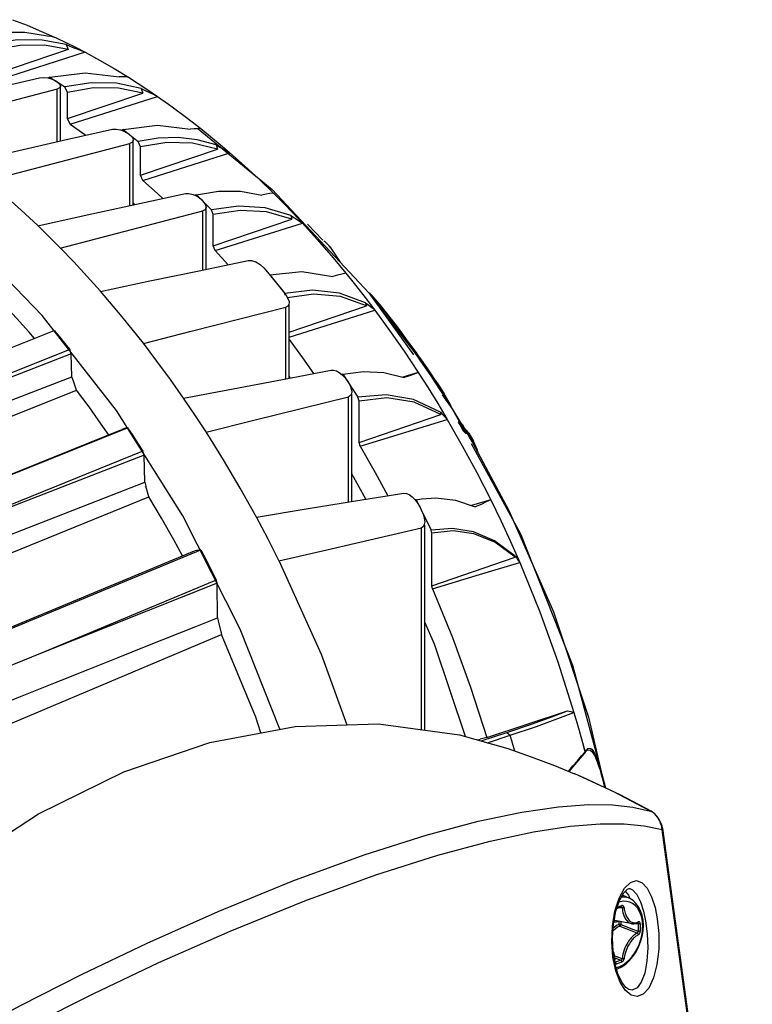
# Model space of a CAD drawing. Extents: x 0 to 420, y 0 to 297.
# Tile 47 of 65: x 375 to 385, y 155 to 169. Entities that reach past the tile are written whole.
import ezdxf

# ---------------------------------------------------------------- set-up
doc = ezdxf.new("R2010")
doc.units = 0
doc.header["$LTSCALE"] = 23.1
doc.layers.get('0').update_dxf_attribs({"linetype": 'CONTINUOUS'})

msp = doc.modelspace()

# ---------------------------------------------------------------- linework, layer by layer
at = {"color": 7, "linetype": 'CONTINUOUS'}
for p, q in [((374.771, 168.9), (374.972, 168.822)), ((374.972, 168.822), (375.172, 168.738)), ((375.172, 168.738), (375.373, 168.647)), ((375.541, 168.486), (374.524, 168.143)), ((375.775, 168.448), (374.567, 168.063)), ((375.514, 168.554), (375.541, 168.486)), ((376.177, 168.223), (376.377, 168.101)), ((375.146, 168.095), (375.197, 168.1)), ((375.197, 168.1), (375.258, 168.094)), ((375.258, 168.094), (375.319, 168.077)), ((375.288, 168.102), (375.271, 168.09)), ((375.288, 168.102), (375.357, 168.058)), ((375.319, 168.077), (375.37, 168.051)), ((375.357, 168.058), (375.427, 168.013)), ((375.37, 168.051), (375.386, 168.041)), ((375.388, 167.939), (373.413, 167.421)), ((375.388, 167.207), (375.388, 167.939)), ((375.427, 168.013), (375.496, 167.968)), ((375.433, 167.218), (375.433, 167.98)), ((375.534, 167.891), (375.496, 167.968)), ((375.534, 167.529), (375.534, 167.891)), ((376.552, 167.945), (376.575, 167.882)), ((375.534, 167.529), (376.575, 167.882)), ((375.571, 167.452), (376.779, 167.837)), ((376.779, 167.837), (376.934, 167.727)), ((375.571, 167.452), (375.534, 167.529)), ((377.181, 167.545), (377.381, 167.39)), ((376.266, 167.374), (376.328, 167.351)), ((376.303, 167.378), (376.285, 167.367)), ((376.303, 167.378), (376.373, 167.322)), ((376.328, 167.351), (376.38, 167.318)), ((376.373, 167.322), (376.442, 167.266)), ((376.38, 167.318), (376.396, 167.305)), ((376.442, 167.266), (376.511, 167.209)), ((376.443, 166.332), (376.443, 167.231)), ((376.543, 167.136), (376.511, 167.209)), ((374.423, 166.667), (376.398, 167.184)), ((376.398, 166.323), (376.398, 167.184)), ((376.543, 166.744), (376.543, 167.136)), ((376.543, 166.744), (377.609, 167.106)), ((377.59, 167.163), (377.609, 167.106)), ((376.575, 166.672), (377.783, 167.055)), ((376.575, 166.672), (376.543, 166.744)), ((377.274, 166.477), (377.336, 166.447)), ((377.319, 166.474), (377.3, 166.465)), ((377.319, 166.474), (377.389, 166.404)), ((377.336, 166.447), (377.39, 166.405)), ((377.389, 166.404), (377.457, 166.335)), ((377.39, 166.405), (377.405, 166.389)), ((378.385, 166.496), (378.52, 166.36)), ((375.432, 165.734), (377.407, 166.248)), ((376.467, 166.338), (376.443, 166.36)), ((377.407, 165.431), (377.407, 166.248)), ((377.452, 165.44), (377.452, 166.3)), ((377.457, 166.335), (377.526, 166.265)), ((377.553, 166.197), (377.526, 166.265)), ((378.52, 166.36), (378.654, 166.221)), ((377.553, 165.765), (377.553, 166.197)), ((377.553, 165.765), (378.642, 166.136)), ((378.627, 166.187), (378.642, 166.136)), ((378.654, 166.221), (378.787, 166.08)), ((377.579, 165.699), (378.787, 166.08)), ((375.182, 164.797), (374.064, 165.95)), ((377.579, 165.699), (377.553, 165.765)), ((379.092, 165.825), (379.086, 165.826)), ((379.098, 165.824), (379.092, 165.825)), ((379.104, 165.822), (379.098, 165.824)), ((379.135, 165.786), (379.098, 165.824)), ((379.172, 165.747), (379.135, 165.786)), ((379.17, 165.742), (379.172, 165.747)), ((379.176, 165.732), (379.17, 165.742)), ((379.175, 165.748), (379.172, 165.747)), ((379.313, 165.538), (379.175, 165.748)), ((377.579, 165.699), (377.756, 165.504)), ((379.389, 165.388), (379.525, 165.219)), ((379.525, 165.219), (379.659, 165.047)), ((378.926, 165.15), (378.542, 165.104)), ((378.549, 165.083), (378.542, 165.104)), ((378.943, 165.096), (378.583, 165.045)), ((379.659, 165.047), (379.791, 164.873)), ((379.707, 165.115), (380.344, 164.281)), ((379.724, 165.1), (379.712, 165.108)), ((379.724, 165.1), (379.719, 165.098)), ((379.733, 165.097), (379.72, 165.107)), ((379.724, 165.1), (379.733, 165.097)), ((379.754, 165.071), (379.724, 165.1)), ((379.799, 165.02), (379.754, 165.071)), ((379.859, 164.948), (379.799, 165.02)), ((378.559, 163.924), (378.559, 164.915)), ((378.603, 163.932), (378.603, 164.953)), ((378.603, 164.568), (379.674, 164.934)), ((379.664, 164.976), (379.674, 164.934)), ((379.932, 164.858), (379.859, 164.948)), ((379.936, 164.858), (379.864, 164.946)), ((376.21, 163.48), (375.182, 164.797)), ((378.603, 164.501), (379.791, 164.873)), ((379.932, 164.858), (379.915, 164.852)), ((379.932, 164.858), (379.936, 164.858)), ((368.286, 161.782), (375.348, 164.59)), ((380.234, 164.449), (380.221, 164.444)), ((380.261, 164.42), (380.234, 164.449)), ((380.302, 164.368), (380.261, 164.42)), ((380.359, 164.29), (380.302, 164.368)), ((380.362, 164.29), (380.306, 164.368)), ((375.563, 164.328), (370.715, 162.396)), ((375.585, 164.266), (370.715, 162.396)), ((375.585, 164.266), (375.563, 164.328)), ((375.592, 163.948), (375.585, 164.266)), ((380.344, 164.281), (380.417, 164.179)), ((380.433, 164.185), (380.359, 164.29)), ((380.388, 164.255), (380.362, 164.29)), ((380.438, 164.184), (380.388, 164.255)), ((380.433, 164.185), (380.417, 164.179)), ((380.433, 164.185), (380.438, 164.184)), ((375.614, 163.888), (375.592, 163.948)), ((378.619, 163.935), (378.603, 163.958)), ((379.299, 164.008), (379.34, 163.977)), ((379.349, 163.986), (379.333, 163.982)), ((379.34, 163.977), (379.377, 163.939)), ((379.349, 163.986), (379.419, 163.88)), ((379.377, 163.939), (379.409, 163.896)), ((380.393, 164.01), (380.179, 163.943)), ((380.393, 164.01), (380.53, 163.796)), ((380.668, 163.844), (380.586, 163.967)), ((380.586, 163.962), (380.634, 163.89)), ((375.657, 163.762), (375.614, 163.888)), ((379.409, 163.896), (379.425, 163.872)), ((379.419, 163.88), (379.488, 163.772)), ((380.53, 163.796), (380.664, 163.579)), ((380.621, 163.892), (380.612, 163.889)), ((380.612, 163.889), (380.648, 163.835)), ((380.633, 163.889), (380.621, 163.892)), ((380.665, 163.84), (380.633, 163.889)), ((380.639, 163.887), (380.633, 163.889)), ((380.648, 163.835), (380.682, 163.781)), ((380.654, 163.866), (380.668, 163.844)), ((380.696, 163.791), (380.665, 163.84)), ((380.668, 163.844), (380.749, 163.721)), ((380.693, 163.785), (380.696, 163.791)), ((380.699, 163.793), (380.696, 163.791)), ((380.749, 163.721), (380.699, 163.793)), ((372.027, 162.311), (375.657, 163.762)), ((379.427, 162.213), (379.427, 163.672)), ((379.472, 162.22), (379.472, 163.71)), ((379.488, 163.772), (379.557, 163.665)), ((379.573, 163.611), (379.557, 163.665)), ((380.693, 163.785), (380.682, 163.781)), ((380.682, 163.781), (380.739, 163.7)), ((380.833, 163.556), (380.693, 163.785)), ((380.739, 163.7), (380.864, 163.504)), ((380.838, 163.563), (380.749, 163.721)), ((379.573, 163.037), (379.573, 163.611)), ((380.664, 163.579), (380.795, 163.359)), ((380.837, 163.547), (380.833, 163.556)), ((380.856, 163.515), (380.838, 163.563)), ((377.13, 162.023), (376.21, 163.48)), ((379.573, 163.037), (380.706, 163.426)), ((380.7, 163.457), (380.706, 163.426)), ((380.864, 163.504), (380.983, 163.308)), ((379.587, 162.986), (380.795, 163.359)), ((380.956, 163.324), (380.946, 163.321)), ((380.946, 163.321), (380.981, 163.262)), ((380.962, 163.322), (380.956, 163.324)), ((380.968, 163.321), (380.962, 163.322)), ((380.999, 163.267), (380.968, 163.321)), ((380.973, 163.319), (380.968, 163.321)), ((380.973, 163.319), (380.989, 163.302)), ((380.981, 163.262), (381.015, 163.202)), ((380.989, 163.302), (381.005, 163.286)), ((381.03, 163.214), (380.999, 163.267)), ((369.302, 160.391), (376.364, 163.243)), ((376.338, 163.236), (376.285, 163.221)), ((376.364, 163.243), (376.338, 163.236)), ((381.026, 163.206), (381.015, 163.202)), ((381.015, 163.202), (381.034, 163.183)), ((381.026, 163.206), (381.03, 163.214)), ((381.044, 163.188), (381.026, 163.206)), ((381.032, 163.217), (381.03, 163.214)), ((381.048, 163.2), (381.032, 163.217)), ((381.034, 163.183), (381.052, 163.164)), ((381.061, 163.17), (381.044, 163.188)), ((381.064, 163.184), (381.048, 163.2)), ((381.052, 163.211), (381.049, 163.21)), ((381.063, 163.207), (381.052, 163.211)), ((381.055, 163.165), (381.052, 163.164)), ((381.055, 163.165), (381.061, 163.17)), ((381.064, 163.184), (381.061, 163.17)), ((381.062, 163.175), (381.078, 163.149)), ((381.095, 163.154), (381.063, 163.207)), ((381.068, 163.205), (381.063, 163.207)), ((381.098, 163.154), (381.068, 163.205)), ((381.078, 163.149), (381.112, 163.09)), ((381.088, 163.174), (381.093, 163.166)), ((381.093, 163.166), (381.157, 163.057)), ((381.126, 163.101), (381.095, 163.154)), ((381.128, 163.103), (381.098, 163.154)), ((379.587, 162.986), (379.573, 163.037)), ((381.122, 163.093), (381.112, 163.09)), ((381.112, 163.09), (381.145, 163.038)), ((381.122, 163.093), (381.126, 163.101)), ((381.21, 162.923), (381.122, 163.093)), ((381.128, 163.103), (381.126, 163.101)), ((381.157, 163.057), (381.128, 163.103)), ((381.145, 163.038), (381.65, 162.098)), ((381.214, 162.934), (381.157, 163.057)), ((376.578, 162.918), (372.954, 161.45)), ((376.595, 162.864), (372.954, 161.45)), ((376.595, 162.864), (376.578, 162.918)), ((376.602, 162.487), (376.595, 162.864)), ((381.213, 162.912), (381.21, 162.923)), ((381.224, 162.89), (381.214, 162.934)), ((379.668, 162.252), (379.472, 162.603)), ((376.602, 162.487), (376.618, 162.434)), ((376.661, 162.285), (376.618, 162.434)), ((380.365, 162.244), (380.351, 162.242)), ((380.365, 162.244), (380.439, 162.257)), ((380.365, 162.244), (380.435, 162.105)), ((381.397, 162.245), (381.132, 162.164)), ((381.397, 162.245), (381.536, 161.958)), ((377.924, 160.453), (377.13, 162.023)), ((380.419, 162.138), (380.435, 162.107)), ((380.435, 162.105), (380.504, 161.965)), ((381.65, 162.098), (382.266, 160.693)), ((381.65, 162.098), (381.653, 162.092)), ((380.482, 159.052), (380.482, 161.894)), ((380.504, 161.965), (380.572, 161.824)), ((381.536, 161.958), (381.67, 161.667)), ((380.437, 159.058), (380.437, 161.856)), ((380.582, 161.781), (380.572, 161.824)), ((380.582, 161.051), (380.582, 161.781)), ((381.67, 161.667), (381.799, 161.374)), ((370.317, 158.62), (377.379, 161.55)), ((377.351, 161.545), (377.295, 161.537)), ((377.379, 161.55), (377.351, 161.545)), ((380.582, 161.051), (381.738, 161.449)), ((381.735, 161.465), (381.738, 161.449)), ((377.593, 161.132), (375.157, 160.115)), ((377.604, 161.087), (375.157, 160.115)), ((377.604, 161.087), (377.593, 161.132)), ((377.612, 160.609), (377.604, 161.087)), ((380.591, 161.011), (380.582, 161.051)), ((382.266, 160.693), (382.752, 159.229)), ((377.311, 160.489), (377.612, 160.609)), ((377.612, 160.609), (377.622, 160.567)), ((377.622, 160.567), (377.666, 160.377)), ((376.624, 160.215), (377.311, 160.489)), ((378.473, 159.064), (377.924, 160.453)), ((381.342, 158.951), (382.46, 159.32)), ((382.55, 159.297), (382.603, 159.113)), ((382.752, 159.229), (382.979, 158.255)), ((381.263, 158.901), (381.619, 159.02)), ((381.619, 159.02), (381.668, 158.98)), ((382.603, 159.113), (382.654, 158.929)), ((381.212, 158.915), (381.25, 158.928)), ((381.342, 158.951), (381.25, 158.928)), ((381.353, 158.875), (381.668, 158.98)), ((381.73, 158.762), (381.668, 158.98)), ((382.654, 158.929), (382.704, 158.745)), ((382.654, 158.929), (382.703, 158.745)), ((382.655, 158.694), (382.703, 158.745)), ((382.703, 158.731), (382.715, 158.754)), ((382.715, 158.754), (382.733, 158.774)), ((382.733, 158.774), (382.74, 158.778)), ((382.699, 158.726), (382.703, 158.731)), ((382.908, 158.51), (382.924, 158.454)), ((382.563, 158.444), (382.56, 158.445)), ((382.924, 158.454), (382.941, 158.389)), ((383.613, 157.93), (383.622, 157.926)), ((383.647, 157.908), (383.613, 157.93)), ((383.622, 157.926), (383.622, 157.926)), ((383.676, 157.883), (383.647, 157.908)), ((383.702, 157.854), (383.676, 157.883)), ((383.762, 157.731), (383.752, 157.762)), ((383.768, 157.702), (383.762, 157.731)), ((383.772, 157.674), (383.78, 157.687)), ((383.175, 156.724), (383.249, 156.86)), ((383.326, 156.857), (383.326, 156.857)), ((383.118, 156.543), (383.175, 156.724)), ((383.323, 156.716), (383.222, 156.764)), ((383.261, 156.817), (383.305, 156.764)), ((383.305, 156.764), (383.324, 156.716)), ((383.178, 156.593), (383.218, 156.587)), ((383.208, 156.604), (383.205, 156.602)), ((383.205, 156.602), (383.205, 156.602)), ((383.083, 156.333), (383.118, 156.543)), ((383.109, 156.414), (383.116, 156.412)), ((383.356, 156.366), (383.116, 156.412)), ((383.174, 156.401), (383.174, 156.358)), ((383.201, 156.395), (383.201, 156.359)), ((383.412, 156.369), (383.44, 156.365)), ((383.436, 156.378), (383.435, 156.379)), ((383.438, 156.375), (383.436, 156.378)), ((383.131, 155.716), (383.091, 155.903)), ((383.1, 155.952), (383.095, 155.964)), ((383.117, 155.924), (383.139, 155.915)), ((383.117, 155.841), (383.12, 155.88)), ((383.119, 155.894), (383.2, 155.862)), ((383.139, 155.915), (383.218, 155.884)), ((383.116, 155.839), (383.123, 155.835)), ((383.117, 155.835), (383.119, 155.834)), ((383.119, 155.834), (383.123, 155.835)), ((383.31, 155.457), (383.31, 155.457))]:
    msp.add_line(p, q, dxfattribs=at)
at = {"color": 3, "linetype": 'CONTINUOUS'}
for p, q in [((377.345, 167.389), (378.368, 166.548)), ((378.368, 166.548), (379.707, 165.115)), ((379.707, 165.115), (380.326, 164.253)), ((380.722, 163.701), (380.864, 163.504)), ((380.864, 163.504), (380.967, 163.315)), ((381.124, 163.026), (381.808, 161.771)), ((381.808, 161.771), (382.532, 159.95)), ((382.532, 159.95), (382.986, 158.252))]:
    msp.add_line(p, q, dxfattribs=at)
at = {"color": 7, "linetype": 'CONTINUOUS'}
for points in [[(375.257, 168.67), (374.939, 168.723), (374.61, 168.721), (374.273, 168.664)], [(375.514, 168.554), (375.181, 168.618), (374.835, 168.62), (374.48, 168.562)], [(375.373, 168.647), (375.337, 168.657), (375.299, 168.665), (375.257, 168.67)], [(375.373, 168.647), (375.507, 168.584), (375.641, 168.517), (375.775, 168.448)], [(375.541, 168.486), (375.214, 168.546), (374.873, 168.544), (374.524, 168.482)], [(375.514, 168.554), (375.599, 168.521), (375.686, 168.486), (375.775, 168.448)], [(375.775, 168.448), (375.976, 168.338), (376.177, 168.223)], [(375.288, 168.102), (375.777, 168.165), (376.246, 168.109)], [(373.101, 167.621), (373.786, 167.78), (374.467, 167.938), (375.146, 168.095)], [(375.386, 168.041), (375.421, 168.011), (375.433, 167.98)], [(376.552, 167.945), (376.213, 168.018), (375.859, 168.026), (375.496, 167.968)], [(376.377, 168.101), (376.337, 168.106), (376.294, 168.109), (376.246, 168.109)], [(376.377, 168.101), (376.511, 168.016), (376.645, 167.927), (376.779, 167.837)], [(375.433, 167.98), (375.421, 167.956), (375.388, 167.939)], [(376.575, 167.882), (376.24, 167.951), (375.891, 167.954), (375.534, 167.891)], [(376.552, 167.945), (376.627, 167.911), (376.702, 167.875), (376.779, 167.837)], [(376.934, 167.727), (376.981, 167.694), (377.181, 167.545)], [(374.11, 166.918), (374.796, 167.073), (375.478, 167.228), (376.156, 167.381)], [(375.571, 167.452), (375.773, 167.31), (375.788, 167.298)], [(376.156, 167.381), (376.206, 167.384), (376.266, 167.374)], [(376.303, 167.378), (376.778, 167.438), (377.235, 167.381)], [(377.381, 167.39), (377.337, 167.389), (377.288, 167.387), (377.235, 167.381)], [(377.381, 167.39), (377.515, 167.281), (377.65, 167.169), (377.783, 167.055)], [(376.396, 167.305), (376.431, 167.267), (376.443, 167.231)], [(376.443, 167.231), (376.431, 167.202), (376.398, 167.184)], [(377.59, 167.163), (377.331, 167.235), (377.064, 167.266), (376.79, 167.257), (376.511, 167.209)], [(377.609, 167.106), (377.266, 167.188), (376.909, 167.197), (376.543, 167.136)], [(377.59, 167.163), (377.653, 167.129), (377.718, 167.093), (377.783, 167.055)], [(377.783, 167.055), (377.986, 166.874), (378.186, 166.688), (378.385, 166.496)], [(375.12, 166.045), (374.89, 166.26), (374.658, 166.468), (374.423, 166.669)], [(376.575, 166.672), (376.777, 166.492), (376.853, 166.422)], [(377.319, 166.474), (377.626, 166.523), (377.929, 166.522), (378.223, 166.469)], [(375.12, 166.043), (375.806, 166.193), (376.488, 166.342), (377.165, 166.49)], [(377.165, 166.49), (377.215, 166.492), (377.274, 166.477)], [(377.405, 166.389), (377.441, 166.342), (377.452, 166.3)], [(378.385, 166.496), (378.337, 166.489), (378.283, 166.48), (378.223, 166.469)], [(377.452, 166.3), (377.44, 166.266), (377.407, 166.248)], [(378.627, 166.187), (378.273, 166.292), (377.904, 166.317), (377.526, 166.265)], [(378.642, 166.136), (378.291, 166.236), (377.926, 166.256), (377.553, 166.197)], [(378.627, 166.187), (378.68, 166.153), (378.733, 166.117), (378.787, 166.08)], [(375.432, 165.736), (375.277, 165.892), (375.12, 166.045)], [(378.787, 166.08), (378.991, 165.855), (379.191, 165.625), (379.389, 165.388)], [(379.071, 165.843), (378.966, 165.955), (378.858, 166.066)], [(375.988, 165.136), (375.805, 165.341), (375.62, 165.541), (375.432, 165.736)], [(379.175, 165.748), (379.14, 165.785), (379.104, 165.822)], [(375.988, 165.134), (376.675, 165.278), (377.357, 165.42), (378.034, 165.562)], [(378.034, 165.562), (378.082, 165.562), (378.14, 165.543), (378.203, 165.506), (378.258, 165.454)], [(378.258, 165.454), (378.408, 165.271), (378.557, 165.086)], [(378.334, 165.361), (378.778, 165.409), (379.21, 165.34)], [(378.334, 165.361), (378.404, 165.276), (378.473, 165.19), (378.542, 165.104)], [(379.389, 165.388), (379.336, 165.374), (379.276, 165.359), (379.21, 165.34)], [(376.583, 164.414), (376.289, 164.782), (375.988, 165.136)], [(378.557, 165.086), (378.587, 165.037), (378.602, 164.992), (378.603, 164.976)], [(379.664, 164.976), (379.302, 165.108), (378.926, 165.15)], [(379.674, 164.934), (379.316, 165.061), (378.943, 165.096)], [(379.864, 164.946), (379.805, 165.018), (379.761, 165.068), (379.733, 165.097)], [(375.073, 164.481), (374.994, 164.573), (374.824, 164.763), (374.652, 164.95)], [(376.583, 164.412), (377.245, 164.581), (377.903, 164.748), (378.559, 164.915)], [(378.603, 164.976), (378.601, 164.955), (378.586, 164.929), (378.559, 164.915)], [(379.664, 164.976), (379.706, 164.943), (379.748, 164.909), (379.791, 164.873)], [(379.791, 164.873), (379.996, 164.591), (380.197, 164.304), (380.393, 164.01)], [(380.235, 164.449), (380.17, 164.543), (380.096, 164.644), (380.016, 164.75), (379.932, 164.858)], [(380.243, 164.447), (380.177, 164.54), (380.103, 164.64), (380.021, 164.748), (379.936, 164.858)], [(375.348, 164.59), (375.42, 164.503), (375.492, 164.416), (375.563, 164.328)], [(377.14, 163.654), (376.958, 163.913), (376.772, 164.166), (376.583, 164.414)], [(378.603, 164.466), (378.788, 164.214), (378.94, 163.996)], [(380.306, 164.368), (380.267, 164.42), (380.243, 164.447)], [(380.417, 164.179), (380.489, 164.073), (380.566, 163.961), (380.615, 163.888)], [(380.433, 164.185), (380.51, 164.073), (380.586, 163.962)], [(380.586, 163.967), (380.51, 164.08), (380.438, 164.184)], [(365.451, 160.046), (368.841, 161.35), (372.222, 162.651), (375.592, 163.948)], [(377.14, 163.652), (377.828, 163.784), (378.51, 163.914), (379.185, 164.043)], [(379.185, 164.043), (379.22, 164.043), (379.259, 164.031), (379.299, 164.008)], [(379.349, 163.986), (379.635, 164.023), (379.918, 164.008), (380.196, 163.939)], [(380.393, 164.01), (380.335, 163.988), (380.27, 163.964), (380.196, 163.939)], [(379.425, 163.872), (379.455, 163.814), (379.47, 163.762), (379.472, 163.741)], [(380.699, 163.793), (380.669, 163.84), (380.639, 163.887)], [(376.102, 163.148), (376, 163.295), (375.83, 163.531), (375.657, 163.762)], [(377.452, 163.186), (377.297, 163.422), (377.14, 163.654)], [(377.452, 163.183), (378.114, 163.347), (378.772, 163.51), (379.427, 163.672)], [(379.472, 163.741), (379.47, 163.719), (379.455, 163.688), (379.427, 163.672)], [(380.7, 163.457), (380.329, 163.634), (379.946, 163.7), (379.557, 163.665)], [(380.706, 163.426), (380.338, 163.597), (379.959, 163.656), (379.573, 163.611)], [(380.7, 163.457), (380.731, 163.425), (380.763, 163.393), (380.795, 163.359)], [(380.795, 163.359), (381.003, 162.994), (381.204, 162.623), (381.397, 162.245)], [(381.032, 163.217), (381.003, 163.268), (380.973, 163.319)], [(381.005, 163.286), (381.034, 163.235), (381.064, 163.184)], [(369.251, 160.378), (371.602, 161.329), (373.946, 162.276), (376.285, 163.221)], [(376.364, 163.243), (376.436, 163.135), (376.507, 163.027), (376.578, 162.918)], [(378.149, 162.005), (377.925, 162.407), (377.693, 162.8), (377.452, 163.186)], [(379.587, 162.986), (379.795, 162.623), (379.97, 162.301)], [(366.416, 158.513), (369.795, 159.832), (373.191, 161.156), (376.602, 162.487)], [(378.149, 162.002), (378.839, 162.117), (379.521, 162.228), (380.195, 162.338)], [(380.195, 162.338), (380.23, 162.334), (380.268, 162.317), (380.308, 162.287), (380.349, 162.245), (380.386, 162.194), (380.419, 162.138)], [(365.756, 157.832), (369.203, 159.247), (372.844, 160.734), (376.661, 162.285)], [(377.126, 161.467), (377.006, 161.69), (376.836, 161.99), (376.661, 162.285)], [(380.439, 162.257), (380.638, 162.27), (380.911, 162.24), (381.181, 162.147)], [(381.397, 162.245), (381.334, 162.214), (381.263, 162.181), (381.181, 162.147)], [(380.435, 162.107), (380.46, 162.046), (380.476, 161.991), (380.482, 161.939)], [(378.462, 161.403), (378.308, 161.706), (378.149, 162.005)], [(380.482, 161.939), (380.477, 161.902), (380.462, 161.871), (380.437, 161.856)], [(378.462, 161.4), (379.125, 161.553), (379.784, 161.705), (380.437, 161.856)], [(381.735, 161.465), (381.449, 161.676), (381.158, 161.8), (380.866, 161.847), (380.572, 161.824)], [(381.738, 161.449), (381.454, 161.655), (381.165, 161.773), (380.875, 161.812), (380.582, 161.781)], [(370.261, 158.613), (372.612, 159.591), (374.957, 160.566), (377.294, 161.537)], [(377.379, 161.55), (377.452, 161.411), (377.523, 161.272), (377.593, 161.132)], [(378.462, 161.403), (379.046, 160.104), (379.403, 159.126)], [(380.591, 161.011), (381.196, 161.193), (381.799, 161.375)], [(381.735, 161.465), (381.757, 161.435), (381.778, 161.404), (381.799, 161.374)], [(381.799, 161.375), (382.076, 160.693), (382.327, 160), (382.55, 159.297)], [(380.591, 161.011), (380.868, 160.335), (381.119, 159.648), (381.342, 158.951)], [(381.048, 158.962), (380.617, 160.243), (380.482, 160.549)], [(366.761, 155.738), (370.355, 157.277), (373.99, 158.823), (377.666, 160.376)], [(378.213, 159.016), (378.14, 159.232), (377.666, 160.377)], [(367.384, 156.51), (368.426, 156.929), (369.388, 157.316), (370.276, 157.672), (371.096, 158.001), (371.852, 158.305), (372.551, 158.585), (373.198, 158.844), (373.798, 159.084), (374.357, 159.308), (374.879, 159.517), (375.365, 159.711), (375.817, 159.892), (376.236, 160.06), (376.624, 160.215)], [(375.157, 160.115), (373.61, 159.485), (372.061, 158.854), (370.511, 158.221)], [(381.619, 159.02), (381.961, 159.136), (382.243, 159.237), (382.46, 159.32)], [(381.668, 158.98), (382.031, 159.104), (382.328, 159.211), (382.55, 159.297)], [(382.46, 159.32), (382.505, 159.309), (382.55, 159.297)], [(371.788, 155.144), (372.853, 156.211), (373.972, 157.131), (375.131, 157.889), (376.313, 158.475), (377.503, 158.882), (378.686, 159.104), (379.844, 159.139), (380.964, 158.985), (381.633, 158.796)], [(381.633, 158.796), (381.957, 158.681), (382.279, 158.559), (382.56, 158.445)], [(382.703, 158.731), (382.703, 158.734), (382.703, 158.745)], [(382.704, 158.745), (382.724, 158.779), (382.744, 158.798), (382.765, 158.803)], [(382.74, 158.778), (382.753, 158.78), (382.774, 158.775)], [(382.765, 158.803), (382.784, 158.797), (382.804, 158.781), (382.822, 158.756), (382.839, 158.725), (382.855, 158.69), (382.871, 158.652), (382.885, 158.611), (382.899, 158.569), (382.913, 158.522), (382.929, 158.463)], [(382.774, 158.775), (382.795, 158.759), (382.814, 158.736), (382.832, 158.707), (382.849, 158.673), (382.865, 158.636), (382.879, 158.597), (382.893, 158.556), (382.908, 158.51)], [(382.474, 158.48), (382.532, 158.551), (382.598, 158.628), (382.655, 158.694)], [(382.482, 158.477), (382.562, 158.572), (382.699, 158.726)], [(383.613, 157.93), (383.095, 158.203), (382.563, 158.444)], [(383.622, 157.926), (383.19, 158.156), (382.688, 158.391), (382.563, 158.444)], [(382.929, 158.463), (382.929, 158.46), (382.927, 158.457), (382.924, 158.454)], [(382.929, 158.463), (382.947, 158.397), (382.964, 158.323), (382.98, 158.255)], [(382.941, 158.389), (382.959, 158.318), (382.972, 158.258)], [(379.641, 157.322), (380.501, 157.595), (381.223, 157.788), (381.829, 157.915), (382.335, 157.989), (382.751, 158.019), (383.087, 158.015), (383.365, 157.985), (383.613, 157.93)], [(383.78, 157.687), (383.765, 157.746), (383.728, 157.824), (383.671, 157.891), (383.622, 157.926)], [(383.752, 157.762), (383.739, 157.793), (383.723, 157.824), (383.702, 157.854)], [(379.806, 157.044), (380.666, 157.318), (381.388, 157.512), (381.992, 157.642), (382.497, 157.718), (382.913, 157.751), (383.248, 157.751), (383.525, 157.725), (383.772, 157.674)], [(384.319, 130.923), (384.764, 135.157), (384.997, 139.494), (385.016, 143.913), (384.821, 148.433), (384.406, 153.033), (383.768, 157.702)], [(384.326, 130.941), (384.769, 135.143), (385.005, 139.537), (385.022, 144.015), (384.821, 148.56), (384.402, 153.153), (383.78, 157.687)], [(373.458, 154.457), (374.134, 154.836), (374.888, 155.239), (375.724, 155.664), (376.635, 156.1), (377.618, 156.538), (378.657, 156.962), (379.641, 157.322)], [(373.62, 154.202), (374.297, 154.576), (375.052, 154.976), (375.888, 155.396), (376.8, 155.828), (377.784, 156.263), (378.822, 156.685), (379.806, 157.044)], [(383.249, 156.86), (383.332, 156.941), (383.416, 156.965), (383.495, 156.935), (383.566, 156.859), (383.626, 156.742), (383.674, 156.592), (383.705, 156.437)], [(383.132, 156.542), (383.182, 156.691), (383.24, 156.796), (383.291, 156.848), (383.317, 156.858), (383.326, 156.857)], [(383.326, 156.857), (383.364, 156.837), (383.421, 156.772), (383.472, 156.67), (383.513, 156.541), (383.543, 156.406)], [(383.323, 156.716), (383.301, 156.725), (383.255, 156.736), (383.208, 156.738)], [(383.513, 156.344), (383.508, 156.416), (383.496, 156.484), (383.475, 156.547), (383.446, 156.603), (383.41, 156.65), (383.369, 156.688), (383.323, 156.716)], [(383.145, 156.582), (383.153, 156.584), (383.18, 156.594), (383.205, 156.602)], [(383.151, 156.599), (383.174, 156.607), (383.212, 156.62)], [(383.503, 156.332), (383.502, 156.361), (383.5, 156.394), (383.494, 156.43), (383.486, 156.468), (383.473, 156.507), (383.454, 156.548), (383.429, 156.587), (383.398, 156.621), (383.363, 156.648), (383.324, 156.667), (383.281, 156.678), (383.237, 156.679), (383.192, 156.673), (383.174, 156.667)], [(383.218, 156.587), (383.217, 156.593), (383.214, 156.598), (383.21, 156.601), (383.205, 156.602)], [(383.212, 156.62), (383.213, 156.614), (383.211, 156.608), (383.208, 156.604)], [(383.246, 156.59), (383.245, 156.594), (383.243, 156.6), (383.241, 156.605), (383.238, 156.61), (383.234, 156.615), (383.229, 156.619), (383.224, 156.621), (383.218, 156.621), (383.212, 156.62)], [(383.246, 156.59), (383.241, 156.588), (383.235, 156.587), (383.229, 156.587), (383.224, 156.586), (383.218, 156.587)], [(383.218, 156.587), (383.221, 156.566), (383.224, 156.544), (383.228, 156.525), (383.233, 156.508), (383.237, 156.494), (383.242, 156.481), (383.247, 156.469), (383.254, 156.455), (383.261, 156.442), (383.27, 156.427), (383.282, 156.413), (383.294, 156.4), (383.306, 156.389), (383.319, 156.38), (383.331, 156.374), (383.342, 156.37), (383.352, 156.367), (383.356, 156.366)], [(383.246, 156.59), (383.248, 156.57), (383.251, 156.55), (383.255, 156.531), (383.26, 156.516), (383.264, 156.503), (383.268, 156.49), (383.274, 156.479), (383.279, 156.466), (383.286, 156.453), (383.295, 156.44), (383.306, 156.426), (383.317, 156.414), (383.329, 156.404), (383.341, 156.395), (383.352, 156.39), (383.362, 156.386), (383.371, 156.383), (383.38, 156.381), (383.389, 156.381), (383.398, 156.381), (383.408, 156.382), (383.419, 156.384), (383.432, 156.388), (383.444, 156.394)], [(383.085, 156.172), (383.098, 156.364), (383.132, 156.542)], [(383.105, 156.4), (383.108, 156.409), (383.117, 156.456), (383.118, 156.469)], [(383.705, 156.437), (383.725, 156.232), (383.725, 156.014), (383.701, 155.801), (383.654, 155.616), (383.589, 155.475), (383.51, 155.389), (383.426, 155.357), (383.342, 155.378), (383.262, 155.446)], [(383.091, 155.903), (383.074, 156.115), (383.083, 156.333)], [(383.188, 156.336), (383.155, 156.319), (383.124, 156.296), (383.093, 156.268), (383.091, 156.266)], [(383.174, 156.358), (383.14, 156.341), (383.106, 156.317), (383.094, 156.305)], [(383.104, 156.396), (383.106, 156.396), (383.14, 156.395), (383.174, 156.401)], [(383.135, 155.761), (383.14, 155.762), (383.186, 155.777), (383.232, 155.8), (383.276, 155.832), (383.319, 155.87), (383.358, 155.915), (383.394, 155.966), (383.426, 156.021), (383.452, 156.078), (383.472, 156.133), (383.485, 156.182), (383.494, 156.227), (383.5, 156.268), (383.502, 156.303), (383.503, 156.332)], [(383.141, 155.738), (383.154, 155.742), (383.212, 155.77), (383.268, 155.808), (383.321, 155.856), (383.368, 155.912), (383.411, 155.976), (383.446, 156.044), (383.475, 156.117), (383.496, 156.192), (383.508, 156.268), (383.513, 156.344)], [(383.174, 156.358), (383.179, 156.36), (383.185, 156.36), (383.19, 156.36), (383.196, 156.36), (383.201, 156.359)], [(383.174, 156.358), (383.175, 156.353), (383.177, 156.347), (383.18, 156.342), (383.184, 156.338), (383.188, 156.336)], [(383.188, 156.336), (383.192, 156.338), (383.195, 156.343), (383.198, 156.348), (383.2, 156.353), (383.201, 156.359)], [(383.188, 156.336), (383.271, 156.302), (383.351, 156.27), (383.43, 156.237)], [(383.201, 156.359), (383.283, 156.326), (383.362, 156.294), (383.44, 156.263)], [(383.543, 156.406), (383.565, 156.226), (383.573, 156.035), (383.562, 155.847), (383.531, 155.682), (383.484, 155.557), (383.425, 155.479), (383.359, 155.449), (383.31, 155.457)], [(383.356, 156.366), (383.382, 156.364), (383.411, 156.369), (383.437, 156.379)], [(383.444, 156.394), (383.443, 156.388), (383.442, 156.384), (383.438, 156.38), (383.437, 156.379)], [(383.44, 156.365), (383.44, 156.371), (383.438, 156.375)], [(383.469, 156.367), (383.464, 156.365), (383.459, 156.364), (383.452, 156.364), (383.446, 156.364), (383.44, 156.365)], [(383.44, 156.365), (383.44, 156.339), (383.44, 156.314)], [(383.44, 156.314), (383.44, 156.288), (383.44, 156.263)], [(383.469, 156.367), (383.468, 156.374), (383.467, 156.381), (383.464, 156.387), (383.461, 156.392), (383.457, 156.394), (383.454, 156.396), (383.45, 156.396), (383.447, 156.395), (383.444, 156.394)], [(383.469, 156.367), (383.469, 156.341), (383.469, 156.315)], [(383.469, 156.315), (383.469, 156.289), (383.469, 156.264)], [(383.101, 155.913), (383.092, 155.986), (383.085, 156.172)], [(383.43, 156.237), (383.417, 156.231), (383.404, 156.224), (383.391, 156.215), (383.38, 156.207), (383.371, 156.199), (383.361, 156.19), (383.352, 156.181), (383.343, 156.171), (383.332, 156.158), (383.321, 156.144), (383.308, 156.126), (383.295, 156.106), (383.282, 156.083), (383.269, 156.059), (383.257, 156.032), (383.246, 156.004), (383.237, 155.975), (383.229, 155.948), (383.224, 155.924), (383.221, 155.903), (383.218, 155.884)], [(383.444, 156.214), (383.432, 156.209), (383.42, 156.201), (383.408, 156.193), (383.398, 156.185), (383.389, 156.177), (383.38, 156.17), (383.372, 156.161), (383.363, 156.151), (383.353, 156.14), (383.343, 156.126), (383.331, 156.109), (383.318, 156.09), (383.306, 156.069), (383.294, 156.046), (383.283, 156.021), (383.273, 155.995), (383.263, 155.968), (383.256, 155.942), (383.251, 155.92), (383.248, 155.9), (383.246, 155.883)], [(383.43, 156.237), (383.433, 156.24), (383.436, 156.244), (383.438, 156.25), (383.44, 156.256), (383.44, 156.263)], [(383.444, 156.214), (383.443, 156.22), (383.442, 156.225), (383.438, 156.231), (383.434, 156.235), (383.43, 156.237)], [(383.469, 156.264), (383.464, 156.262), (383.459, 156.261), (383.452, 156.261), (383.446, 156.262), (383.44, 156.263)], [(383.444, 156.214), (383.447, 156.216), (383.45, 156.218), (383.454, 156.222), (383.457, 156.226), (383.461, 156.233), (383.464, 156.24), (383.467, 156.248), (383.468, 156.256), (383.469, 156.264)], [(383.109, 155.956), (383.095, 155.988), (383.092, 155.992)], [(383.113, 155.873), (383.113, 155.89), (383.112, 155.905), (383.11, 155.917), (383.108, 155.929), (383.104, 155.94), (383.1, 155.952)], [(383.31, 155.457), (383.271, 155.483), (383.213, 155.558), (383.16, 155.673), (383.118, 155.821), (383.101, 155.913)], [(383.12, 155.88), (383.118, 155.919), (383.109, 155.956)], [(383.112, 155.852), (383.112, 155.854), (383.113, 155.873)], [(383.2, 155.862), (383.205, 155.864), (383.21, 155.868), (383.214, 155.873), (383.217, 155.878), (383.218, 155.884)], [(383.212, 155.835), (383.218, 155.838), (383.224, 155.842), (383.23, 155.848), (383.235, 155.854), (383.239, 155.861), (383.241, 155.867), (383.243, 155.873), (383.245, 155.878), (383.246, 155.883)], [(383.246, 155.883), (383.241, 155.881), (383.235, 155.881), (383.229, 155.881), (383.224, 155.882), (383.218, 155.884)], [(383.115, 155.839), (383.116, 155.84), (383.117, 155.841)], [(383.117, 155.834), (383.117, 155.834), (383.117, 155.835), (383.116, 155.836), (383.116, 155.84), (383.117, 155.841)], [(383.121, 155.809), (383.124, 155.808), (383.129, 155.808), (383.135, 155.809)], [(383.2, 155.862), (383.162, 155.848), (383.123, 155.835)], [(383.135, 155.809), (383.135, 155.815), (383.134, 155.821), (383.131, 155.827), (383.127, 155.832), (383.123, 155.835)], [(383.212, 155.835), (383.174, 155.822), (383.135, 155.809)], [(383.212, 155.835), (383.213, 155.841), (383.211, 155.848), (383.208, 155.854), (383.204, 155.858), (383.2, 155.862)], [(383.262, 155.446), (383.191, 155.559), (383.131, 155.716)]]:
    msp.add_lwpolyline(points, dxfattribs=at)

doc.saveas('drawing.dxf')
